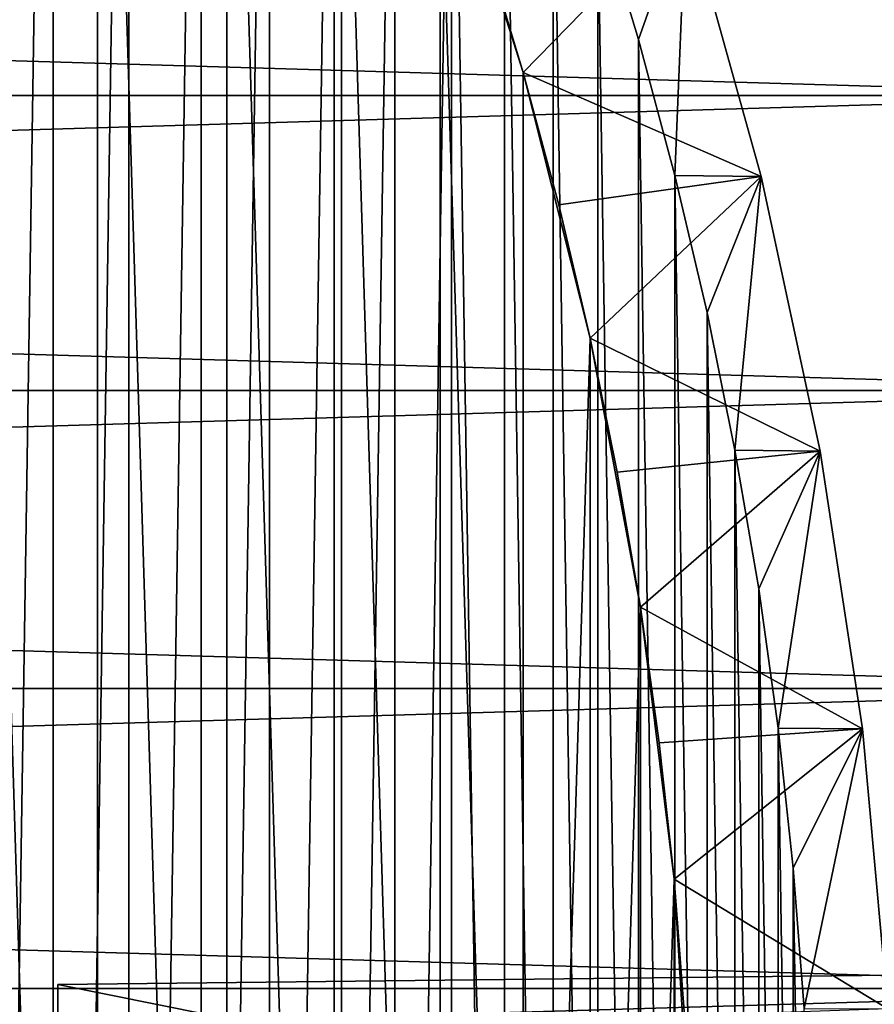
# Model space of a CAD drawing. Header units: millimetres. Extents: x -20 to 891, y -20 to 307.
# Tile 32 of 113: x 14.85 to 18.21, y 1.12 to 5. Entities that reach past the tile are written whole.
import ezdxf

# ---------------------------------------------------------------- set-up
doc = ezdxf.new("R2010")
doc.units = ezdxf.units.MM
doc.header["$LTSCALE"] = 41.718519
for name, color, linetype in [('1', 7, 'CONTINUOUS'), ('10', 7, 'CONTINUOUS'), ('12', 7, 'CONTINUOUS'), ('13', 7, 'CONTINUOUS'), ('14', 7, 'CONTINUOUS'), ('4', 7, 'CONTINUOUS'), ('49', 7, 'CONTINUOUS'), ('5', 7, 'CONTINUOUS'), ('50', 7, 'CONTINUOUS'), ('6', 7, 'CONTINUOUS'), ('60', 7, 'CONTINUOUS'), ('61', 7, 'CONTINUOUS')]:
    doc.layers.add(name, color=color, linetype=linetype)

msp = doc.modelspace()

# ---------------------------------------------------------------- linework, layer by layer
at = {"layer": '1', "linetype": 'Continuous'}
for points in [[(-19.128, 5.8413), (19.128, 5.8412), (-19.4404, 4.6979), (-19.128, 5.8413)], [(19.128, 5.8412), (19.4404, 4.6978), (-19.4404, 4.6979), (19.128, 5.8412)], [(-19.4404, 4.6979), (19.4404, 4.6978), (-19.6846, 3.538), (-19.4404, 4.6979)], [(19.4404, 4.6978), (19.6846, 3.5379), (-19.6846, 3.538), (19.4404, 4.6978)], [(-19.6846, 3.538), (19.6846, 3.5379), (-19.8596, 2.3655), (-19.6846, 3.538)], [(19.6846, 3.5379), (19.8596, 2.3654), (-19.8596, 2.3655), (19.6846, 3.5379)], [(-19.8596, 2.3655), (19.8596, 2.3654), (-19.9649, 1.185), (-19.8596, 2.3655)], [(19.8596, 2.3654), (19.9649, 1.1849), (-19.9649, 1.185), (19.8596, 2.3654)], [(-19.9649, 1.185), (20, 0), (-20, 0), (-19.9649, 1.185)], [(19.9649, 1.1849), (20, 0), (-19.9649, 1.185), (19.9649, 1.1849)]]:
    msp.add_3dface(points, dxfattribs=at)
at = {"layer": '10', "linetype": 'Continuous'}
for points in [[(17.4714, 5.4443, 1.7733), (17.7682, 4.3795, 1.7733), (17.4714, 5.4441, 1.5), (17.4714, 5.4443, 1.7733)], [(17.4714, 5.4441, 1.5), (17.7682, 4.3795, 1.7733), (17.7683, 4.3793, 1.5), (17.4714, 5.4441, 1.5)], [(17.7682, 4.3795, 1.7733), (18.0002, 3.2987, 1.7733), (17.7683, 4.3793, 1.5), (17.7682, 4.3795, 1.7733)], [(17.7683, 4.3793, 1.5), (18.0002, 3.2987, 1.7733), (18.0003, 3.2985, 1.5), (17.7683, 4.3793, 1.5)], [(18.0002, 3.2987, 1.7733), (18.1666, 2.2058, 1.7733), (18.0003, 3.2985, 1.5), (18.0002, 3.2987, 1.7733)], [(18.0003, 3.2985, 1.5), (18.1666, 2.2058, 1.7733), (18.1666, 2.2057, 1.5), (18.0003, 3.2985, 1.5)], [(18.1666, 2.2058, 1.7733), (18.2666, 1.1049, 1.7733), (18.1666, 2.2057, 1.5), (18.1666, 2.2058, 1.7733)], [(18.1666, 2.2057, 1.5), (18.2666, 1.1049, 1.7733), (18.2666, 1.1049, 1.5), (18.1666, 2.2057, 1.5)]]:
    msp.add_3dface(points, dxfattribs=at)
at = {"layer": '12', "linetype": 'Continuous'}
for points in [[(14.6679, 10.3837, 3), (14.668, -10.3836, 3), (14.9808, 9.927, 3), (14.6679, 10.3837, 3)], [(14.668, -10.3836, 3), (14.9808, -9.9269, 3), (14.9808, 9.927, 3), (14.668, -10.3836, 3)], [(14.9808, 9.927, 3), (14.9808, -9.9269, 3), (15.2794, 9.4609, 3), (14.9808, 9.927, 3)], [(14.9808, -9.9269, 3), (15.2794, -9.4608, 3), (15.2794, 9.4609, 3), (14.9808, -9.9269, 3)], [(15.2794, 9.4609, 3), (15.2794, -9.4608, 3), (15.5635, 8.9859, 3), (15.2794, 9.4609, 3)], [(15.2794, -9.4608, 3), (15.5635, -8.9858, 3), (15.5635, 8.9859, 3), (15.2794, -9.4608, 3)], [(15.5635, 8.9859, 3), (15.5635, -8.9858, 3), (15.8328, 8.5024, 3), (15.5635, 8.9859, 3)], [(15.5635, -8.9858, 3), (15.8328, -8.5023, 3), (15.8328, 8.5024, 3), (15.5635, -8.9858, 3)], [(15.8328, 8.5024, 3), (15.8328, -8.5023, 3), (16.0871, 8.0107, 3), (15.8328, 8.5024, 3)], [(15.8328, -8.5023, 3), (16.0872, -8.0106, 3), (16.0871, 8.0107, 3), (15.8328, -8.5023, 3)], [(16.0871, 8.0107, 3), (16.0872, -8.0106, 3), (16.3262, 7.5115, 3), (16.0871, 8.0107, 3)], [(16.0872, -8.0106, 3), (16.3263, -7.5114, 3), (16.3262, 7.5115, 3), (16.0872, -8.0106, 3)], [(16.3262, 7.5115, 3), (16.3263, -7.5114, 3), (16.5498, 7.0051, 3), (16.3262, 7.5115, 3)], [(16.3263, -7.5114, 3), (16.5498, -7.005, 3), (16.5498, 7.0051, 3), (16.3263, -7.5114, 3)], [(16.5498, -7.005, 3), (16.7577, -6.4921, 3), (16.5498, 7.0051, 3), (16.5498, -7.005, 3)], [(16.5498, 7.0051, 3), (16.7577, -6.4921, 3), (16.7577, 6.4922, 3), (16.5498, 7.0051, 3)], [(16.7577, -6.4921, 3), (16.9497, -5.973, 3), (16.7577, 6.4922, 3), (16.7577, -6.4921, 3)], [(16.7577, 6.4922, 3), (16.9497, -5.973, 3), (16.9496, 5.9731, 3), (16.7577, 6.4922, 3)], [(16.9497, -5.973, 3), (17.1256, -5.4482, 3), (16.9496, 5.9731, 3), (16.9497, -5.973, 3)], [(16.9496, 5.9731, 3), (17.1256, -5.4482, 3), (17.1255, 5.4483, 3), (16.9496, 5.9731, 3)], [(17.1256, -5.4482, 3), (17.2852, -4.9182, 3), (17.1255, 5.4483, 3), (17.1256, -5.4482, 3)], [(17.1255, 5.4483, 3), (17.2852, -4.9182, 3), (17.2852, 4.9182, 3), (17.1255, 5.4483, 3)], [(17.2852, -4.9182, 3), (17.4285, -4.3836, 3), (17.2852, 4.9182, 3), (17.2852, -4.9182, 3)], [(17.2852, 4.9182, 3), (17.4285, -4.3836, 3), (17.4285, 4.3836, 3), (17.2852, 4.9182, 3)], [(17.4285, -4.3836, 3), (17.5552, -3.8448, 3), (17.4285, 4.3836, 3), (17.4285, -4.3836, 3)], [(17.4285, 4.3836, 3), (17.5552, -3.8448, 3), (17.5552, 3.8449, 3), (17.4285, 4.3836, 3)], [(17.5552, -3.8448, 3), (17.6653, -3.3024, 3), (17.5552, 3.8449, 3), (17.5552, -3.8448, 3)], [(17.5552, 3.8449, 3), (17.6653, -3.3024, 3), (17.6653, 3.3024, 3), (17.5552, 3.8449, 3)], [(17.6653, -3.3024, 3), (17.7586, -2.7567, 3), (17.6653, 3.3024, 3), (17.6653, -3.3024, 3)], [(17.6653, 3.3024, 3), (17.7586, -2.7567, 3), (17.7586, 2.7568, 3), (17.6653, 3.3024, 3)], [(17.7586, -2.7567, 3), (17.8351, -2.2085, 3), (17.7586, 2.7568, 3), (17.7586, -2.7567, 3)], [(17.7586, 2.7568, 3), (17.8351, -2.2085, 3), (17.8351, 2.2085, 3), (17.7586, 2.7568, 3)], [(17.8351, -2.2085, 3), (17.8946, -1.6582, 3), (17.8351, 2.2085, 3), (17.8351, -2.2085, 3)], [(17.8351, 2.2085, 3), (17.8946, -1.6582, 3), (17.8946, 1.6584, 3), (17.8351, 2.2085, 3)], [(17.8946, -1.6582, 3), (17.9372, -1.1064, 3), (17.8946, 1.6584, 3), (17.8946, -1.6582, 3)], [(17.8946, 1.6584, 3), (17.9372, -1.1064, 3), (17.9372, 1.1065, 3), (17.8946, 1.6584, 3)]]:
    msp.add_3dface(points, dxfattribs=at)
at = {"layer": '13', "linetype": 'Continuous'}
for points in [[(17.4714, 5.4443, 1.7733), (17.1255, 5.4483, 3), (17.2852, 4.9182, 3), (17.4714, 5.4443, 1.7733)], [(17.4714, 5.4443, 1.7733), (17.2852, 4.9182, 3), (17.4285, 4.3836, 3), (17.4714, 5.4443, 1.7733)], [(17.7682, 4.3795, 1.7733), (17.4714, 5.4443, 1.7733), (17.4285, 4.3836, 3), (17.7682, 4.3795, 1.7733)], [(17.7682, 4.3795, 1.7733), (17.4285, 4.3836, 3), (17.5552, 3.8449, 3), (17.7682, 4.3795, 1.7733)], [(17.7682, 4.3795, 1.7733), (17.5552, 3.8449, 3), (17.6653, 3.3024, 3), (17.7682, 4.3795, 1.7733)], [(18.0002, 3.2987, 1.7733), (17.7682, 4.3795, 1.7733), (17.6653, 3.3024, 3), (18.0002, 3.2987, 1.7733)], [(18.0002, 3.2987, 1.7733), (17.6653, 3.3024, 3), (17.7586, 2.7568, 3), (18.0002, 3.2987, 1.7733)], [(18.0002, 3.2987, 1.7733), (17.7586, 2.7568, 3), (17.8351, 2.2085, 3), (18.0002, 3.2987, 1.7733)], [(18.1666, 2.2058, 1.7733), (18.0002, 3.2987, 1.7733), (17.8351, 2.2085, 3), (18.1666, 2.2058, 1.7733)], [(18.1666, 2.2058, 1.7733), (17.8351, 2.2085, 3), (17.8946, 1.6584, 3), (18.1666, 2.2058, 1.7733)], [(18.1666, 2.2058, 1.7733), (17.8946, 1.6584, 3), (17.9372, 1.1065, 3), (18.1666, 2.2058, 1.7733)], [(18.2666, 1.1049, 1.7733), (18.1666, 2.2058, 1.7733), (17.9372, 1.1065, 3), (18.2666, 1.1049, 1.7733)]]:
    msp.add_3dface(points, dxfattribs=at)
at = {"layer": '14', "linetype": 'Continuous'}
for points in [[(16.8319, 4.7892, 1.0381), (16.6764, 5.3054, 1.0381), (17.4714, 5.4441, 1.5), (16.8319, 4.7892, 1.0381)], [(16.8319, 4.7892, 1.0381), (17.4714, 5.4441, 1.5), (17.7683, 4.3793, 1.5), (16.8319, 4.7892, 1.0381)], [(16.9715, 4.2685, 1.0381), (16.8319, 4.7892, 1.0381), (17.7683, 4.3793, 1.5), (16.9715, 4.2685, 1.0381)], [(17.0949, 3.7437, 1.0381), (16.9715, 4.2685, 1.0381), (17.7683, 4.3793, 1.5), (17.0949, 3.7437, 1.0381)], [(17.0949, 3.7437, 1.0381), (17.7683, 4.3793, 1.5), (18.0003, 3.2985, 1.5), (17.0949, 3.7437, 1.0381)], [(17.2021, 3.2155, 1.0381), (17.0949, 3.7437, 1.0381), (18.0003, 3.2985, 1.5), (17.2021, 3.2155, 1.0381)], [(17.2929, 2.6844, 1.0381), (17.2021, 3.2155, 1.0381), (18.0003, 3.2985, 1.5), (17.2929, 2.6844, 1.0381)], [(17.2929, 2.6844, 1.0381), (18.0003, 3.2985, 1.5), (18.1666, 2.2057, 1.5), (17.2929, 2.6844, 1.0381)], [(17.3673, 2.1506, 1.0381), (17.2929, 2.6844, 1.0381), (18.1666, 2.2057, 1.5), (17.3673, 2.1506, 1.0381)], [(17.4253, 1.6148, 1.0381), (17.3673, 2.1506, 1.0381), (18.1666, 2.2057, 1.5), (17.4253, 1.6148, 1.0381)], [(17.4253, 1.6148, 1.0381), (18.1666, 2.2057, 1.5), (18.2666, 1.1049, 1.5), (17.4253, 1.6148, 1.0381)], [(17.4668, 1.0774, 1.0381), (17.4253, 1.6148, 1.0381), (18.2666, 1.1049, 1.5), (17.4668, 1.0774, 1.0381)]]:
    msp.add_3dface(points, dxfattribs=at)
at = {"layer": '4', "linetype": 'Continuous'}
for points in [[(19.4404, 4.6979, 65), (-19.128, 5.8412, 65), (-19.4404, 4.6978, 65), (19.4404, 4.6979, 65)], [(19.4404, 4.6979, 65), (19.128, 5.8413, 65), (-19.128, 5.8412, 65), (19.4404, 4.6979, 65)], [(19.6846, 3.538, 65), (-19.4404, 4.6978, 65), (-19.6846, 3.5379, 65), (19.6846, 3.538, 65)], [(19.6846, 3.538, 65), (19.4404, 4.6979, 65), (-19.4404, 4.6978, 65), (19.6846, 3.538, 65)], [(19.8596, 2.3655, 65), (-19.6846, 3.5379, 65), (-19.8596, 2.3654, 65), (19.8596, 2.3655, 65)], [(19.8596, 2.3655, 65), (19.6846, 3.538, 65), (-19.6846, 3.5379, 65), (19.8596, 2.3655, 65)], [(19.9649, 1.185, 65), (-19.8596, 2.3654, 65), (-19.9649, 1.1849, 65), (19.9649, 1.185, 65)], [(19.9649, 1.185, 65), (19.8596, 2.3655, 65), (-19.8596, 2.3654, 65), (19.9649, 1.185, 65)], [(20, 0, 65), (19.9649, 1.185, 65), (-20, 0, 65), (20, 0, 65)], [(19.9649, 1.185, 65), (-19.9649, 1.1849, 65), (-20, 0, 65), (19.9649, 1.185, 65)]]:
    msp.add_3dface(points, dxfattribs=at)
at = {"layer": '49', "linetype": 'Continuous'}
for points in [[(15, -0.3, 30.5), (15, -0.3, 32.5), (15, 1.2, 30.5), (15, -0.3, 30.5)], [(15, 1.2, 30.5), (15, -0.3, 32.5), (15, 1.2, 32.5), (15, 1.2, 30.5)]]:
    msp.add_3dface(points, dxfattribs=at)
at = {"layer": '5', "linetype": 'Continuous'}
for points in [[(15.1555, -8.7499), (14.5881, -9.6663), (14.5881, 9.6662), (15.1555, -8.7499)], [(15.1555, 8.7498), (15.1555, -8.7499), (14.5881, 9.6662), (15.1555, 8.7498)], [(15.6654, -7.8003), (15.1555, -8.7499), (15.1555, 8.7498), (15.6654, -7.8003)], [(15.6655, 7.8002), (15.6654, -7.8003), (15.1555, 8.7498), (15.6655, 7.8002)], [(16.1159, -6.8212), (15.6654, -7.8003), (15.6655, 7.8002), (16.1159, -6.8212)], [(16.1159, 6.821), (16.1159, -6.8212), (15.6655, 7.8002), (16.1159, 6.821)], [(16.5052, -5.8161), (16.1159, -6.8212), (16.1159, 6.821), (16.5052, -5.8161)], [(16.5053, 5.816), (16.5052, -5.8161), (16.1159, 6.821), (16.5053, 5.816)], [(16.832, -4.789), (16.5052, -5.8161), (16.5053, 5.816), (16.832, -4.789)], [(16.832, 4.7889), (16.832, -4.789), (16.5053, 5.816), (16.832, 4.7889)], [(17.0949, 3.7436), (16.832, -4.789), (16.832, 4.7889), (17.0949, 3.7436)], [(17.0949, -3.7437), (16.832, -4.789), (17.0949, 3.7436), (17.0949, -3.7437)], [(17.2929, 2.6843), (17.0949, -3.7437), (17.0949, 3.7436), (17.2929, 2.6843)], [(17.2929, -2.6843), (17.0949, -3.7437), (17.2929, 2.6843), (17.2929, -2.6843)], [(17.4253, 1.6147), (17.2929, -2.6843), (17.2929, 2.6843), (17.4253, 1.6147)], [(17.4254, -1.6145), (17.2929, -2.6843), (17.4253, 1.6147), (17.4254, -1.6145)], [(17.4917, 0.539), (17.4254, -1.6145), (17.4253, 1.6147), (17.4917, 0.539)]]:
    msp.add_3dface(points, dxfattribs=at)
at = {"layer": '50', "linetype": 'Continuous'}
for points in [[(15, -0.3, 30.5), (15, 1.2, 30.5), (22.0312, 1.2785, 30.5), (15, -0.3, 30.5)], [(22.0647, -0.2211, 30.5), (15, -0.3, 30.5), (22.0312, 1.2785, 30.5), (22.0647, -0.2211, 30.5)]]:
    msp.add_3dface(points, dxfattribs=at)
at = {"layer": '6', "linetype": 'Continuous'}
for points in [[(16.832, 4.7889), (16.5053, 5.816), (16.8319, 4.7892, 1.0381), (16.832, 4.7889)], [(16.8319, 4.7892, 1.0381), (16.5053, 5.816), (16.6764, 5.3054, 1.0381), (16.8319, 4.7892, 1.0381)], [(16.9715, 4.2685, 1.0381), (16.832, 4.7889), (16.8319, 4.7892, 1.0381), (16.9715, 4.2685, 1.0381)], [(17.0949, 3.7436), (16.832, 4.7889), (17.0949, 3.7437, 1.0381), (17.0949, 3.7436)], [(17.0949, 3.7437, 1.0381), (16.832, 4.7889), (16.9715, 4.2685, 1.0381), (17.0949, 3.7437, 1.0381)], [(17.2021, 3.2155, 1.0381), (17.0949, 3.7436), (17.0949, 3.7437, 1.0381), (17.2021, 3.2155, 1.0381)], [(17.2929, 2.6843), (17.0949, 3.7436), (17.2929, 2.6844, 1.0381), (17.2929, 2.6843)], [(17.2929, 2.6844, 1.0381), (17.0949, 3.7436), (17.2021, 3.2155, 1.0381), (17.2929, 2.6844, 1.0381)], [(17.3673, 2.1506, 1.0381), (17.2929, 2.6843), (17.2929, 2.6844, 1.0381), (17.3673, 2.1506, 1.0381)], [(17.4253, 1.6147), (17.2929, 2.6843), (17.4253, 1.6148, 1.0381), (17.4253, 1.6147)], [(17.4253, 1.6148, 1.0381), (17.2929, 2.6843), (17.3673, 2.1506, 1.0381), (17.4253, 1.6148, 1.0381)], [(17.4668, 1.0774, 1.0381), (17.4253, 1.6147), (17.4253, 1.6148, 1.0381), (17.4668, 1.0774, 1.0381)], [(17.4917, 0.539), (17.4253, 1.6147), (17.4668, 1.0774, 1.0381), (17.4917, 0.539)]]:
    msp.add_3dface(points, dxfattribs=at)
at = {"layer": '60', "linetype": 'Continuous'}
for points in [[(15, 1.2, 32.5), (22.0647, -0.2211, 32.5), (22.0312, 1.2785, 32.5), (15, 1.2, 32.5)], [(15, 1.2, 32.5), (15, -0.3, 32.5), (22.0647, -0.2211, 32.5), (15, 1.2, 32.5)]]:
    msp.add_3dface(points, dxfattribs=at)
at = {"layer": '61', "linetype": 'Continuous'}
for points in [[(15, 1.2, 30.5), (15, 1.2, 32.5), (22.0312, 1.2785, 32.5), (15, 1.2, 30.5)], [(22.0312, 1.2785, 30.5), (15, 1.2, 30.5), (22.0312, 1.2785, 32.5), (22.0312, 1.2785, 30.5)]]:
    msp.add_3dface(points, dxfattribs=at)

doc.saveas('drawing.dxf')
